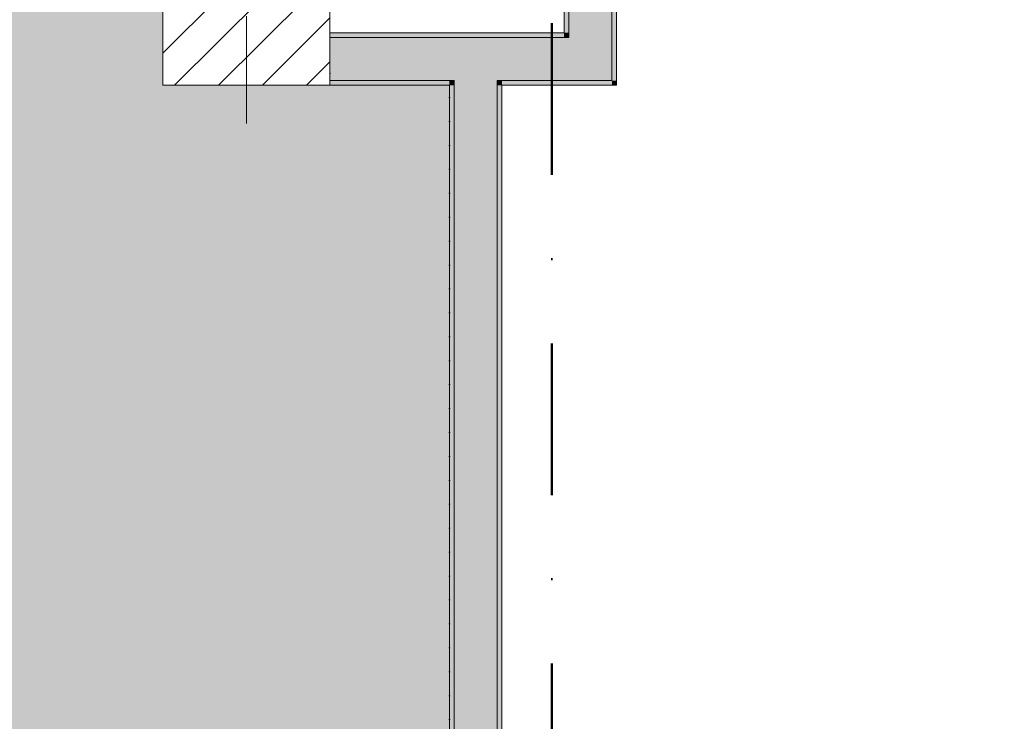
# Model space of a CAD drawing. Header units: millimetres. Extents: x -30280 to 19093, y -19247 to 4746.
# Tile 22 of 41: x 5530 to 7590, y -13771 to -12302. Entities that reach past the tile are written whole.
import ezdxf

# ---------------------------------------------------------------- set-up
doc = ezdxf.new("R2010")
doc.units = ezdxf.units.MM
doc.header["$MEASUREMENT"] = 0
for name, pattern in [('Punteado_1', [50, 0, -50]), ('Punto & Rayas', [670.277762, 317.5, -176.388889, 0, -176.388874]), ('Wipeout_Contour', [1000, 0, -1000])]:
    doc.linetypes.add(name, pattern=pattern)
for name, color, linetype, lineweight, true_color in [('01_2D_Ambit_Pluma_Nº__242', 7, 'Continuous', 50, 0xfb0013), ('12_FAÇ_Façana_Pluma_Nº__102', 7, 'Continuous', 5, 0xcccccc), ('12_FAÇ_Façana_Pluma_Nº__176', 7, 'Continuous', 15, 0x93a0c6)]:
    doc.layers.add(name, color=color, linetype=linetype, lineweight=lineweight, true_color=true_color)
for name, color, linetype in [('10_ESTR_Pilars', 7, 'Continuous'), ('12_FAÇ_Façana', 7, 'Continuous'), ('Demolido_07_CR_Cel Ras', 7, 'Continuous')]:
    doc.layers.add(name, color=color, linetype=linetype)
for name, color, linetype, lineweight in [('10_ESTR_Pilars_Pluma_Nº__20', 1, 'Continuous', 5), ('10_ESTR_Pilars_Pluma_Nº__28', 7, 'Continuous', 20), ('10_ESTR_Pilars_Pluma_Nº__42', 8, 'Continuous', 25), ('12_FAÇ_Façana_Pluma_Nº__7', 7, 'Continuous', 5), ('Demolido_07_CR_Cel Ras_Pluma_Nº__1', 7, 'Continuous', 5), ('Demolido_07_CR_Cel Ras_Pluma_Nº__100', 2, 'Continuous', 5)]:
    doc.layers.add(name, color=color, linetype=linetype, lineweight=lineweight)

# ---------------------------------------------------------------- blocks, each defined once
blk = doc.blocks.new('Forjado_3_1', base_point=(-28092.2, -1194))
at = {"layer": 'Demolido_07_CR_Cel Ras_Pluma_Nº__100', "linetype": 'Continuous', "lineweight": 0, "true_color": 0x3f3f00}
blk.add_hatch(color=48, dxfattribs=at).paths.add_polyline_path([(-28092.2, -1194), (-1681.1, -1194), (-1681.1, -12339), (-1971.1, -12439), (-18763.6, -12339), (-18763.6, -17084), (-1670.4, -17244), (5828.9, -17239), (5828.9, -16789), (6428.9, -16799), (6428.9, -12439), (6178.9, -12439), (6061.7, -1189.8), (7253.9, -1194), (7253.9, 3863.5), (-28092.2, 3863.5)])
at = {"layer": 'Demolido_07_CR_Cel Ras_Pluma_Nº__1', "color": 7, "linetype": 'Punteado_1', "lineweight": 5, "flags": 128}
blk.add_lwpolyline([(-28092.2, -1194), (-1681.1, -1194), (-1681.1, -12339), (-1971.1, -12439), (-18763.6, -12339), (-18763.6, -17084), (-1670.4, -17244), (5828.9, -17239), (5828.9, -16789), (6428.9, -16799), (6428.9, -12439), (6178.9, -12439), (6061.7, -1189.8), (7253.9, -1194), (7253.9, 3863.5), (-28092.2, 3863.5)], close=True, dxfattribs=at)
blk = doc.blocks.new('Muro_64_1', base_point=(6428.9, -12439))
at = {"layer": '12_FAÇ_Façana_Pluma_Nº__102', "linetype": 'Continuous', "lineweight": 0, "true_color": 0xe5e5e5}
for points in [[(6528.9, -12429), (6438.9, -12429), (6438.9, -12439), (6528.9, -12439)], [(6526.7, -16809), (6528.9, -16807.2), (6528.9, -12439), (6438.9, -12439), (6438.9, -16809)]]:
    blk.add_hatch(color=254, dxfattribs=at).paths.add_polyline_path(points)
at = {"layer": '12_FAÇ_Façana_Pluma_Nº__176', "linetype": 'Continuous', "lineweight": 0, "true_color": 0x495063}
for points in [[(6438.9, -16799), (6438.9, -12439), (6428.9, -12439), (6428.9, -16799)], [(6538.9, -16799), (6538.9, -12439), (6528.9, -12439), (6528.9, -16799)]]:
    blk.add_hatch(color=251, dxfattribs=at).paths.add_polyline_path(points)
at = {"layer": '12_FAÇ_Façana_Pluma_Nº__7', "color": 7, "linetype": 'Continuous', "lineweight": 5}
for p, q in [((6438.9, -12429), (6438.9, -12439)), ((6438.9, -12439), (6438.9, -16809)), ((6528.9, -12439), (6528.9, -12429)), ((6528.9, -16807.2), (6528.9, -12439))]:
    blk.add_line(p, q, dxfattribs=at)
at = {"layer": '12_FAÇ_Façana_Pluma_Nº__7', "color": 7, "linetype": 'Continuous', "lineweight": 5, "flags": 128}
for points in [[(6428.9, -12439), (6428.9, -16799)], [(6538.9, -16799), (6538.9, -12439)]]:
    blk.add_lwpolyline(points, dxfattribs=at)
blk = doc.blocks.new('Muro_87_1', base_point=(6178.9, -12439))
at = {"layer": '12_FAÇ_Façana_Pluma_Nº__102', "linetype": 'Continuous', "lineweight": 0, "true_color": 0xe5e5e5}
for points in [[(6438.9, -12339), (6178.9, -12339), (6178.9, -12429), (6438.9, -12429)], [(6528.9, -12339), (6438.9, -12339), (6438.9, -12429), (6528.9, -12429)], [(6678.9, -12339), (6528.9, -12339), (6528.9, -12429), (6678.9, -12429)], [(6678.9, -12339), (6768.9, -12429), (6768.9, -12339)], [(6678.9, -12429), (6768.9, -12429), (6678.9, -12339)]]:
    blk.add_hatch(color=254, dxfattribs=at).paths.add_polyline_path(points)
at = {"layer": '12_FAÇ_Façana_Pluma_Nº__176', "linetype": 'Continuous', "lineweight": 0, "true_color": 0x495063}
for points in [[(6668.9, -12329), (6178.9, -12329), (6178.9, -12339), (6668.9, -12339)], [(6668.9, -12329), (6678.9, -12339), (6678.9, -12329)], [(6668.9, -12339), (6678.9, -12339), (6668.9, -12329)], [(6428.9, -12429), (6178.9, -12429), (6178.9, -12439), (6428.9, -12439)], [(6438.9, -12429), (6428.9, -12429), (6428.9, -12439), (6438.9, -12439)], [(6538.9, -12429), (6528.9, -12429), (6528.9, -12439), (6538.9, -12439)], [(6768.9, -12429), (6538.9, -12429), (6538.9, -12439), (6768.9, -12439)], [(6778.9, -12429), (6768.9, -12429), (6778.9, -12439)], [(6768.9, -12439), (6778.9, -12439), (6768.9, -12429)]]:
    blk.add_hatch(color=251, dxfattribs=at).paths.add_polyline_path(points)
at = {"layer": '12_FAÇ_Façana_Pluma_Nº__7', "color": 7, "linetype": 'Continuous', "lineweight": 5}
for p, q in [((6438.9, -12339), (6178.9, -12339)), ((6528.9, -12339), (6438.9, -12339)), ((6678.9, -12339), (6528.9, -12339)), ((6678.9, -12339), (6678.9, -12329)), ((6768.9, -12429), (6768.9, -12339)), ((6178.9, -12429), (6438.9, -12429)), ((6438.9, -12429), (6438.9, -12439)), ((6528.9, -12439), (6528.9, -12429)), ((6528.9, -12429), (6678.9, -12429)), ((6678.9, -12429), (6768.9, -12429))]:
    blk.add_line(p, q, dxfattribs=at)
at = {"layer": '12_FAÇ_Façana_Pluma_Nº__7', "color": 7, "linetype": 'Continuous', "lineweight": 5, "flags": 128}
for points in [[(6668.9, -12329), (6178.9, -12329)], [(6178.9, -12439), (6428.9, -12439)], [(6538.9, -12439), (6778.9, -12439)], [(6778.9, -12439), (6778.9, -12429)]]:
    blk.add_lwpolyline(points, dxfattribs=at)
blk = doc.blocks.new('Muro_101_1', base_point=(6778.9, -12439))
at = {"layer": '12_FAÇ_Façana_Pluma_Nº__102', "linetype": 'Continuous', "lineweight": 0, "true_color": 0xe5e5e5}
for points in [[(6678.9, -11999), (6678.9, -12089), (6768.9, -11999)], [(6678.9, -12089), (6768.9, -12089), (6768.9, -11999)], [(6678.9, -12089), (6678.9, -12169), (6768.9, -12169), (6768.9, -12089)], [(6678.9, -12169), (6678.9, -12259), (6768.9, -12259), (6768.9, -12169)], [(6678.9, -12259), (6678.9, -12339), (6768.9, -12339), (6768.9, -12259)]]:
    blk.add_hatch(color=254, dxfattribs=at).paths.add_polyline_path(points)
at = {"layer": '12_FAÇ_Façana_Pluma_Nº__176', "linetype": 'Continuous', "lineweight": 0, "true_color": 0x495063}
for points in [[(6768.9, -11989), (6768.9, -11999), (6778.9, -11989)], [(6768.9, -11999), (6778.9, -11999), (6778.9, -11989)], [(6768.9, -11999), (6768.9, -12159), (6778.9, -12159), (6778.9, -11999)], [(6668.9, -12089), (6668.9, -12099), (6678.9, -12089)], [(6668.9, -12099), (6678.9, -12099), (6678.9, -12089)], [(6668.9, -12099), (6668.9, -12159), (6678.9, -12159), (6678.9, -12099)], [(6668.9, -12159), (6668.9, -12169), (6678.9, -12169), (6678.9, -12159)], [(6768.9, -12159), (6768.9, -12169), (6778.9, -12169), (6778.9, -12159)], [(6668.9, -12259), (6668.9, -12269), (6678.9, -12269), (6678.9, -12259)], [(6768.9, -12259), (6768.9, -12269), (6778.9, -12269), (6778.9, -12259)], [(6668.9, -12269), (6668.9, -12329), (6678.9, -12329), (6678.9, -12269)], [(6778.9, -12269), (6768.9, -12269), (6768.9, -12429), (6778.9, -12429)]]:
    blk.add_hatch(color=251, dxfattribs=at).paths.add_polyline_path(points)
at = {"layer": '12_FAÇ_Façana_Pluma_Nº__7', "color": 7, "linetype": 'Continuous', "lineweight": 5}
for p, q in [((6768.9, -11999), (6678.9, -11999)), ((6768.9, -12089), (6768.9, -11999)), ((6678.9, -12089), (6668.9, -12089)), ((6678.9, -12089), (6678.9, -12169)), ((6768.9, -12169), (6768.9, -12089)), ((6678.9, -12169), (6668.9, -12169)), ((6778.9, -12169), (6768.9, -12169)), ((6668.9, -12259), (6678.9, -12259)), ((6678.9, -12259), (6678.9, -12329)), ((6768.9, -12259), (6778.9, -12259)), ((6768.9, -12339), (6768.9, -12259)), ((6678.9, -12339), (6678.9, -12329)), ((6768.9, -12429), (6768.9, -12339))]:
    blk.add_line(p, q, dxfattribs=at)
at = {"layer": '12_FAÇ_Façana_Pluma_Nº__7', "color": 7, "linetype": 'Continuous', "lineweight": 5, "flags": 128}
for points in [[(6778.9, -11989), (6768.9, -11989)], [(6778.9, -12159), (6778.9, -11989)], [(6668.9, -12099), (6668.9, -12159)], [(6668.9, -12269), (6668.9, -12329)], [(6778.9, -12429), (6778.9, -12269)]]:
    blk.add_lwpolyline(points, dxfattribs=at)
blk = doc.blocks.new('Pilar_11_1', base_point=(6003.9, -12214))
at = {"color": 254, "linetype": 'Wipeout_Contour', "lineweight": 0, "ltscale": 54444.480157}
blk.add_wipeout([(5828.9, -12439), (6178.9, -12439), (6178.9, -11989), (5828.9, -11989)], dxfattribs=at).dxf.layer = '10_ESTR_Pilars'
at = {"layer": '10_ESTR_Pilars_Pluma_Nº__42', "linetype": 'Continuous', "lineweight": 25}
h = blk.add_hatch(dxfattribs=at)
h.set_pattern_fill('00_GCT_trama_45º_e1_400__05', color=8, style=0, pattern_type=2)
h.set_pattern_definition([(45, (0, 0), (-45.96194, 45.96194), [])])
h.paths.add_polyline_path([(5828.9, -12439), (6178.9, -12439), (6178.9, -11989), (5828.9, -11989)])
at = {"layer": '10_ESTR_Pilars_Pluma_Nº__20', "color": 1, "linetype": 'Continuous', "lineweight": 5}
for p, q in [((6003.9, -12134), (6003.9, -11909)), ((5923.9, -12214), (5748.9, -12214)), ((6083.9, -12214), (6258.9, -12214)), ((6003.9, -12294), (6003.9, -12519))]:
    blk.add_line(p, q, dxfattribs=at)
blk.add_point((6003.9, -12214), dxfattribs=at)
at = {"layer": '10_ESTR_Pilars_Pluma_Nº__28', "color": 7, "linetype": 'Continuous', "lineweight": 20, "flags": 128}
blk.add_lwpolyline([(5828.9, -12439), (6178.9, -12439), (6178.9, -11989), (5828.9, -11989)], close=True, dxfattribs=at)

msp = doc.modelspace()

# ---------------------------------------------------------------- linework, layer by layer
at = {"layer": '01_2D_Ambit_Pluma_Nº__242', "color": 1, "linetype": 'Punto & Rayas', "lineweight": 50, "true_color": 0xfb0013, "flags": 128}
msp.add_lwpolyline([(-28416.579, -2249.593), (-28416.579, 4745.928), (7590.116, 4745.928), (7590.116, -1864.54), (6642.921, -1864.54), (6642.921, -11392.724), (6642.921, -17756.595), (-18985.875, -17756.595), (-18985.875, -11834.879), (-2447.904, -11834.879), (-2447.904, -2249.593)], close=True, dxfattribs=at)

# ---------------------------------------------------------------- block references
at = {"layer": '12_FAÇ_Façana', "color": 7, "lineweight": 20}
for name, p in [('Muro_101_1', (6778.891, -12438.976)), ('Muro_87_1', (6178.891, -12438.976)), ('Muro_64_1', (6428.891, -12438.976))]:
    msp.add_blockref(name, p, dxfattribs=at)
at = {"layer": 'Demolido_07_CR_Cel Ras', "color": 7, "linetype": 'Punteado_1', "lineweight": 5}
msp.add_blockref('Forjado_3_1', (-28092.187, -1193.976), dxfattribs=at)

# ---------------------------------------------------------------- next in the draw order: block references
at = {"layer": '10_ESTR_Pilars', "color": 7, "lineweight": 20}
msp.add_blockref('Pilar_11_1', (6003.891, -12213.976), dxfattribs=at)

doc.saveas('drawing.dxf')
